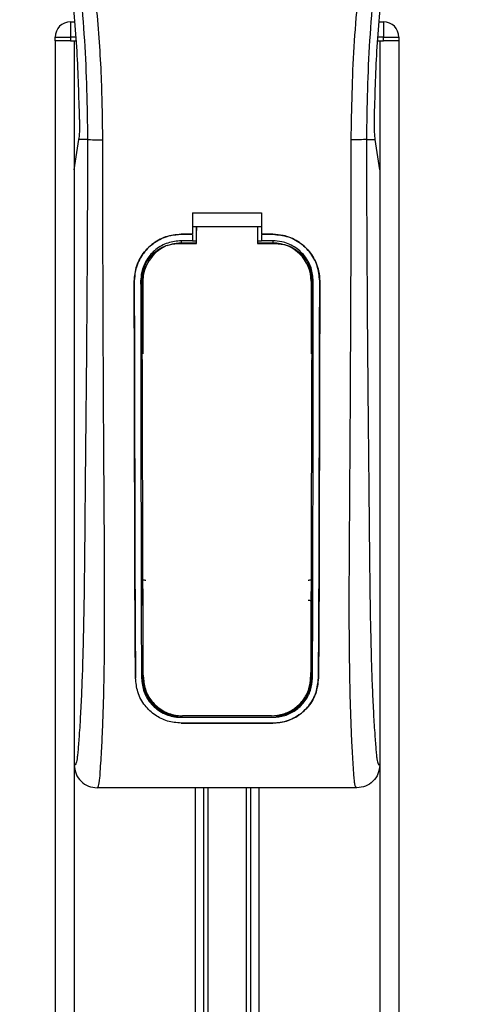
# Model space of a CAD drawing. Header units: millimetres. Extents: x 0 to 420, y 0 to 297.
# Tile 48 of 104: x 138.82 to 142.16, y 227.54 to 234.67. Entities that reach past the tile are written whole.
import ezdxf

# ---------------------------------------------------------------- set-up
doc = ezdxf.new("R2010")
doc.units = ezdxf.units.MM

msp = doc.modelspace()

# ---------------------------------------------------------------- linework, layer by layer
at = {"color": 7, "linetype": 'Continuous', "lineweight": 25}
for p, q in [((139.18249, 234.65336), (139.21184, 234.65336)), ((139.18249, 234.65336), (139.18249, 234.54283)), ((141.41887, 234.65336), (141.44822, 234.65336)), ((141.44822, 234.65336), (141.44822, 234.54283)), ((139.07197, 234.5152), (139.07197, 234.54283)), ((139.07197, 234.54283), (139.18249, 234.54283)), ((139.18249, 234.54283), (139.18249, 234.5152)), ((139.22131, 234.54283), (139.18249, 234.54283)), ((141.44822, 234.54283), (141.40941, 234.54283)), ((141.44822, 234.5152), (141.44822, 234.54283)), ((141.44822, 234.54283), (141.55874, 234.54283)), ((141.55874, 234.54283), (141.55874, 234.5152)), ((139.07197, 234.5152), (139.07197, 199.1477)), ((139.18249, 234.5152), (139.07197, 234.5152)), ((139.18249, 234.5152), (139.22367, 234.5152)), ((139.21012, 234.5152), (139.21012, 199.1477)), ((139.21012, 234.5152), (139.22367, 234.5152)), ((141.40704, 234.5152), (141.42059, 234.5152)), ((141.40704, 234.5152), (141.44822, 234.5152)), ((141.42059, 234.5152), (141.42059, 199.1477)), ((141.55874, 234.5152), (141.44822, 234.5152)), ((141.55874, 234.5152), (141.55874, 199.1477)), ((139.21012, 233.58128), (139.24228, 233.80233)), ((139.24228, 233.80233), (139.24266, 233.805)), ((139.30671, 233.80233), (139.24228, 233.80233)), ((141.324, 233.80233), (141.38844, 233.80233)), ((141.38844, 233.80233), (141.38805, 233.805)), ((141.42059, 233.58128), (141.38844, 233.80233)), ((139.21012, 233.58128), (139.21012, 229.27086)), ((141.42059, 233.58128), (141.42059, 229.27086)), ((140.06668, 233.26987), (140.56403, 233.26987)), ((140.06668, 233.26987), (140.06668, 233.11461)), ((140.56403, 233.26987), (140.56403, 233.11461)), ((139.98379, 233.11461), (140.06668, 233.11461)), ((139.98379, 233.11437), (139.98379, 233.11461)), ((140.06668, 233.11437), (139.98379, 233.11437)), ((140.06668, 233.16987), (140.09433, 233.16987)), ((140.09433, 233.17032), (140.53642, 233.17031)), ((140.09433, 233.17032), (140.09433, 233.14133)), ((140.53642, 233.16987), (140.56403, 233.16987)), ((140.56403, 233.11461), (140.64693, 233.11461)), ((140.64693, 233.11437), (140.56403, 233.11437)), ((140.64693, 233.11437), (140.64693, 233.11461)), ((140.06668, 233.06789), (139.98379, 233.06789)), ((139.98379, 233.06789), (139.98379, 233.05173)), ((139.98379, 233.05173), (140.09433, 233.05173)), ((140.06668, 233.11014), (140.06668, 233.06789)), ((140.09433, 233.06552), (140.06668, 233.06552)), ((140.56403, 233.06552), (140.53642, 233.06552)), ((140.53642, 233.05173), (140.64693, 233.05173)), ((140.56403, 233.11014), (140.56403, 233.06789)), ((140.64693, 233.06789), (140.56403, 233.06789)), ((140.64693, 233.06789), (140.64693, 233.05173)), ((139.64433, 232.77441), (139.64408, 232.77441)), ((139.69064, 232.77446), (139.70651, 232.77446)), ((139.70651, 232.77446), (139.70651, 232.2485)), ((140.9242, 232.77446), (140.9242, 232.2485)), ((140.94007, 232.77446), (140.9242, 232.77446)), ((140.98639, 232.77441), (140.98663, 232.77441)), ((139.70651, 230.42681), (139.70651, 229.90085)), ((140.9242, 230.42681), (140.9242, 229.90085)), ((139.6536, 229.90057), (139.65334, 229.90057)), ((139.69684, 229.90085), (139.70651, 229.90085)), ((140.93387, 229.90085), (140.9242, 229.90085)), ((140.97711, 229.90057), (140.97737, 229.90057)), ((139.98379, 229.61622), (139.98379, 229.6201)), ((140.64693, 229.61622), (140.64693, 229.6201)), ((139.98379, 229.61622), (140.64693, 229.61622)), ((139.98379, 229.57431), (140.64693, 229.57431)), ((139.98379, 229.57431), (139.98379, 229.57403)), ((140.64693, 229.57403), (139.98379, 229.57403)), ((140.64693, 229.57431), (140.64693, 229.57403)), ((141.25424, 229.10508), (139.37648, 229.10508)), ((140.08602, 229.10508), (140.08602, 200.91608)), ((140.14592, 229.10508), (140.14592, 200.91608)), ((140.17765, 229.10508), (140.17765, 200.91608)), ((140.45306, 229.10508), (140.45306, 200.91608)), ((140.48479, 229.10508), (140.48479, 200.91608)), ((140.54469, 229.10508), (140.54469, 200.91608))]:
    msp.add_line(p, q, dxfattribs=at)
at = {"color": 7, "linetype": 'Continuous', "lineweight": 25, "flags": 128}
for points in [[(139.98379, 233.05173), (139.92969, 233.0464), (139.88004, 233.03159)], [(139.96723, 233.04875), (139.98381, 233.04875), (140.09433, 233.04874)], [(140.53642, 233.04873), (140.6469, 233.04874), (140.66348, 233.04874)]]:
    msp.add_lwpolyline(points, dxfattribs=at)
at = {"color": 7, "linetype": 'Continuous', "lineweight": 25}
for centre, radius, start, end in [((139.18249, 234.54283), 0.11052, 90, 180), ((141.44822, 234.54283), 0.11052, 0, 90), ((140.64693, 232.77446), 0.27727, 0, 90), ((139.98379, 232.77446), 0.27727, 113.878461, 180), ((139.98379, 229.90085), 0.27727, 180, 265.510795), ((140.64693, 229.90085), 0.27727, 274.489205, 0)]:
    msp.add_arc(centre, radius, start, end, dxfattribs=at)
for points, knots in [([(138.8313, 239.94094), (138.81479, 239.91687), (138.76479, 239.84399), (138.68238, 239.70471), (138.5965, 239.51768), (138.53056, 239.31348), (138.4851, 239.07511), (138.46956, 238.8039), (138.48926, 238.50645), (138.54324, 238.16183), (138.63494, 237.77337), (138.78067, 237.25459), (138.94349, 236.64656), (139.10036, 235.94427), (139.21847, 235.23493), (139.29382, 234.51995), (139.30241, 234.04149), (139.30671, 233.80233)], [0, 0, 0, 0, 0.0171315, 0.0518789, 0.0867888, 0.1216172, 0.1567305, 0.2033881, 0.2503481, 0.2972709, 0.3674165, 0.4376773, 0.5502447, 0.6628473, 0.7753466, 0.8877074, 1, 1, 1, 1]), ([(139.41681, 233.79866), (139.41468, 233.96079), (139.41034, 234.29215), (139.37156, 234.79582), (139.31058, 235.30402), (139.23512, 235.74544), (139.15762, 236.12132), (139.08882, 236.42138), (139.0136, 236.71948), (138.93061, 237.0276), (138.8592, 237.28114), (138.80652, 237.46472), (138.77991, 237.55818), (138.7549, 237.64631), (138.73321, 237.72311), (138.71189, 237.8), (138.69293, 237.87189), (138.67337, 237.94844), (138.65538, 238.02203), (138.63893, 238.09264), (138.62402, 238.16026), (138.59926, 238.28005), (138.57024, 238.44734), (138.54548, 238.66824), (138.53874, 238.88386), (138.55217, 239.09861), (138.58951, 239.30852), (138.64987, 239.51176), (138.73164, 239.70194), (138.80338, 239.83071), (138.85321, 239.91129), (138.87112, 239.93883), (138.87979, 239.95215)], [0, 0, 0, 0, 0.0757702, 0.15485711, 0.23590506, 0.31485054, 0.36399108, 0.41519555, 0.45865907, 0.50762015, 0.56426777, 0.58171923, 0.5968623, 0.60967945, 0.62453602, 0.63416312, 0.64698127, 0.65929869, 0.67111214, 0.6824202, 0.69322322, 0.70352316, 0.73970395, 0.77276709, 0.80790749, 0.84137847, 0.87484774, 0.91020132, 0.94506666, 0.98012916, 0.9903909, 1, 1, 1, 1]), ([(141.2139, 233.79866), (141.21789, 234.02342), (141.22587, 234.47287), (141.2954, 235.14386), (141.39134, 235.73393), (141.49958, 236.24507), (141.57796, 236.56739), (141.63289, 236.77823), (141.65863, 236.87496), (141.68397, 236.96822), (141.70917, 237.05944), (141.7356, 237.15391), (141.7643, 237.25549), (141.79922, 237.37763), (141.83636, 237.50726), (141.87474, 237.64258), (141.91188, 237.77352), (141.95009, 237.91819), (141.98739, 238.07088), (142.03161, 238.27519), (142.07249, 238.52105), (142.0943, 238.81348), (142.08425, 239.03906), (142.06036, 239.20105), (142.03905, 239.3045), (142.01159, 239.40838), (141.97913, 239.50724), (141.94079, 239.60466), (141.89836, 239.69762), (141.85222, 239.78685), (141.80233, 239.87232), (141.76844, 239.92423), (141.75022, 239.95215)], [0, 0, 0, 0, 0.1050162, 0.2100001, 0.3148093, 0.3841756, 0.4540228, 0.4697491, 0.4859574, 0.5007826, 0.5148922, 0.5301685, 0.5466097, 0.5642069, 0.5895177, 0.6096146, 0.6299353, 0.6531323, 0.6795668, 0.7034488, 0.7509822, 0.7962784, 0.8412589, 0.8577085, 0.8747396, 0.8922462, 0.9101144, 0.9261934, 0.9450023, 0.962977, 0.9800887, 1, 1, 1, 1]), ([(141.7994, 239.94095), (141.81591, 239.91688), (141.86592, 239.844), (141.94833, 239.70471), (142.03421, 239.51768), (142.10015, 239.31348), (142.14562, 239.07511), (142.16116, 238.8039), (142.14145, 238.50645), (142.08748, 238.16183), (141.99577, 237.77337), (141.85004, 237.25459), (141.68722, 236.64656), (141.53035, 235.94427), (141.41225, 235.23493), (141.33689, 234.51995), (141.3283, 234.04149), (141.324, 233.80233)], [0, 0, 0, 0, 0.0171351, 0.0518824, 0.0867922, 0.1216204, 0.1567336, 0.2033911, 0.2503509, 0.2972735, 0.3674188, 0.4376794, 0.5502464, 0.6628485, 0.7753474, 0.8877078, 1, 1, 1, 1]), ([(139.24869, 233.94707), (139.24415, 234.11186), (139.23505, 234.44183), (139.19094, 234.93639), (139.12668, 235.43045), (139.06611, 235.75778), (139.03579, 235.92159)], [0, 0, 0, 0, 0.2486567, 0.4978798, 0.7487052, 1, 1, 1, 1]), ([(141.38202, 233.94707), (141.38657, 234.11186), (141.39566, 234.44183), (141.43978, 234.93639), (141.50403, 235.43045), (141.5646, 235.75778), (141.59492, 235.92159)], [0, 0, 0, 0, 0.2486567, 0.4978798, 0.7487052, 1, 1, 1, 1]), ([(139.24869, 233.94707), (139.24876, 233.92857), (139.24889, 233.89158), (139.24669, 233.84011), (139.24404, 233.81696), (139.24266, 233.805)], [0, 0, 0, 0, 0.3260001, 0.6519821, 1, 1, 1, 1]), ([(141.38805, 233.805), (141.38675, 233.81616), (141.38416, 233.83848), (141.38185, 233.88935), (141.38196, 233.92752), (141.38202, 233.94707)], [0, 0, 0, 0, 0.3277767, 0.6555996, 1, 1, 1, 1]), ([(139.30671, 233.80233), (139.30595, 233.58244), (139.30449, 233.15651), (139.30066, 232.51888), (139.29527, 231.88867), (139.28974, 231.38004), (139.28641, 230.99739), (139.28412, 230.74091), (139.28099, 230.48745), (139.27677, 230.24707), (139.27138, 230.02948), (139.26467, 229.83593), (139.25662, 229.66043), (139.24772, 229.51294), (139.24015, 229.40907), (139.23454, 229.34762), (139.23047, 229.31439), (139.22608, 229.29281), (139.21932, 229.27294), (139.21389, 229.27171), (139.21012, 229.27086)], [0, 0, 0, 0, 0.1345803, 0.2606891, 0.3908258, 0.5218164, 0.5741497, 0.6260119, 0.6794971, 0.7306436, 0.7758676, 0.8176431, 0.8578189, 0.896894, 0.9271554, 0.9404322, 0.9512566, 0.9620129, 0.9737095, 1, 1, 1, 1]), ([(139.30671, 233.80233), (139.30923, 233.80189), (139.31446, 233.80098), (139.34047, 233.79978), (139.37628, 233.79892), (139.40362, 233.79874), (139.41681, 233.79866)], [0, 0, 0, 0, 0.2412013, 0.5, 0.7587987, 1, 1, 1, 1]), ([(139.37648, 229.10508), (139.38, 229.10719), (139.38739, 229.11163), (139.39452, 229.16167), (139.40015, 229.24267), (139.40458, 229.3179), (139.40799, 229.37675), (139.40965, 229.40555), (139.41122, 229.4349), (139.41327, 229.47836), (139.41611, 229.5441), (139.41868, 229.61221), (139.42099, 229.68269), (139.42305, 229.75553), (139.42486, 229.83072), (139.4264, 229.90827), (139.42787, 229.99691), (139.42899, 230.10367), (139.42966, 230.23588), (139.42989, 230.39183), (139.42966, 230.57192), (139.42898, 230.77618), (139.42785, 231.00418), (139.42622, 231.25672), (139.42435, 231.52316), (139.42265, 231.79749), (139.42118, 232.07309), (139.41993, 232.35292), (139.41888, 232.63349), (139.41805, 232.907), (139.41741, 233.1631), (139.41698, 233.3842), (139.41676, 233.5631), (139.41665, 233.69469), (139.41677, 233.76891), (139.41681, 233.79866)], [0, 0, 0, 0, 0.0298605, 0.062661, 0.0824207, 0.1065055, 0.1214363, 0.1269566, 0.1277359, 0.1429311, 0.1582172, 0.1736223, 0.1891751, 0.2049044, 0.2208385, 0.2370044, 0.2534273, 0.275546, 0.3020067, 0.3328988, 0.3683202, 0.4083393, 0.4529465, 0.5020123, 0.5563269, 0.6093284, 0.6630895, 0.718023, 0.7733257, 0.8273697, 0.8780517, 0.923096, 0.956626, 0.9826179, 1, 1, 1, 1]), ([(141.25424, 229.10508), (141.25048, 229.10734), (141.24477, 229.11077), (141.23895, 229.14138), (141.23454, 229.18277), (141.22997, 229.2486), (141.22503, 229.33131), (141.21976, 229.42773), (141.21443, 229.5437), (141.20956, 229.68268), (141.20569, 229.83119), (141.20194, 230.03998), (141.2006, 230.21886), (141.20023, 230.36046), (141.20017, 230.40852), (141.20016, 230.45761), (141.2002, 230.50771), (141.2003, 230.55882), (141.20046, 230.62007), (141.20092, 230.70855), (141.20147, 230.7984), (141.202, 230.88202), (141.20241, 230.94388), (141.20285, 231.01161), (141.20335, 231.08516), (141.20389, 231.16452), (141.20514, 231.34635), (141.20717, 231.64645), (141.20944, 232.06141), (141.21121, 232.49651), (141.21325, 232.92472), (141.2149, 233.35983), (141.21424, 233.64835), (141.2139, 233.79866)], [0, 0, 0, 0, 0.0309601, 0.0470935, 0.0633299, 0.0859793, 0.1072653, 0.1278389, 0.1583054, 0.1892525, 0.2209093, 0.2534961, 0.3188256, 0.3281418, 0.3376388, 0.3473178, 0.3571797, 0.367225, 0.377454, 0.3932487, 0.4192536, 0.4302031, 0.4422954, 0.4555298, 0.4699033, 0.4854101, 0.5020411, 0.5764995, 0.6616013, 0.7455969, 0.8314042, 0.9121632, 1, 1, 1, 1]), ([(141.324, 233.80233), (141.32148, 233.80189), (141.31625, 233.80098), (141.29024, 233.79978), (141.25443, 233.79892), (141.22709, 233.79874), (141.2139, 233.79866)], [0, 0, 0, 0, 0.2412013, 0.5, 0.7587987, 1, 1, 1, 1]), ([(141.324, 233.80233), (141.32476, 233.58244), (141.32622, 233.15651), (141.33005, 232.51888), (141.33544, 231.88867), (141.34097, 231.38004), (141.3443, 230.99739), (141.34659, 230.74091), (141.34972, 230.48745), (141.35394, 230.24707), (141.35933, 230.02948), (141.36604, 229.83593), (141.37409, 229.66043), (141.38299, 229.51294), (141.39056, 229.40907), (141.39617, 229.34762), (141.40025, 229.31439), (141.40463, 229.29281), (141.41139, 229.27294), (141.41683, 229.27171), (141.42059, 229.27086)], [0, 0, 0, 0, 0.1345803, 0.2606891, 0.3908258, 0.5218164, 0.5741497, 0.6260119, 0.6794971, 0.7306436, 0.7758676, 0.8176431, 0.8578189, 0.896894, 0.9271554, 0.9404322, 0.9512566, 0.9620129, 0.9737095, 1, 1, 1, 1]), ([(139.64408, 232.77441), (139.64778, 232.81263), (139.65518, 232.88907), (139.7137, 232.99106), (139.79995, 233.06802), (139.89556, 233.1088), (139.95872, 233.11296), (139.98379, 233.11461)], [0, 0, 0, 0, 0.2148442, 0.4296944, 0.6444289, 0.8588775, 1, 1, 1, 1]), ([(139.98379, 233.11437), (139.94566, 233.11063), (139.86941, 233.10314), (139.7678, 233.04473), (139.69103, 232.95881), (139.6501, 232.86318), (139.64598, 232.7998), (139.64433, 232.77441)], [0, 0, 0, 0, 0.214095, 0.4281873, 0.6423212, 0.8567424, 1, 1, 1, 1]), ([(140.09433, 233.04874), (140.09433, 233.05568), (140.09433, 233.0962), (140.09433, 233.13673), (140.09433, 233.17032)], [0, 0, 0, 0, 0.1712419, 1, 1, 1, 1]), ([(140.09433, 233.04738), (140.09433, 233.05441), (140.09433, 233.08572), (140.09433, 233.11704), (140.09433, 233.14133)], [0, 0, 0, 0, 0.22444922, 1, 1, 1, 1]), ([(140.53642, 233.17031), (140.53642, 233.13673), (140.53642, 233.0962), (140.53642, 233.05567), (140.53642, 233.04873)], [0, 0, 0, 0, 0.828615, 1, 1, 1, 1]), ([(140.64693, 233.11461), (140.68507, 233.11087), (140.76135, 233.10338), (140.86307, 233.04496), (140.9399, 232.95893), (140.98085, 232.86321), (140.98498, 232.79979), (140.98663, 232.77441)], [0, 0, 0, 0, 0.2140417, 0.428078, 0.6423732, 0.8568778, 1, 1, 1, 1]), ([(140.98639, 232.77441), (140.98269, 232.8126), (140.9753, 232.889), (140.91682, 232.99087), (140.83067, 233.06779), (140.73514, 233.10856), (140.672, 233.11272), (140.64693, 233.11437)], [0, 0, 0, 0, 0.2148479, 0.4297059, 0.6442694, 0.8587571, 1, 1, 1, 1]), ([(139.98379, 233.06789), (139.95086, 233.06465), (139.88501, 233.05819), (139.79724, 233.00775), (139.73095, 232.93352), (139.69565, 232.85098), (139.69207, 232.79631), (139.69064, 232.77446)], [0, 0, 0, 0, 0.21417222, 0.42834084, 0.64261733, 0.85715137, 1, 1, 1, 1]), ([(139.70116, 232.78389), (139.70405, 232.81353), (139.70982, 232.8728), (139.7552, 232.9518), (139.82211, 233.01172), (139.89704, 233.04398), (139.94704, 233.04737), (139.96723, 233.04875)], [0, 0, 0, 0, 0.2133277, 0.4266829, 0.6395459, 0.8543822, 1, 1, 1, 1]), ([(140.94007, 232.77446), (140.93686, 232.80745), (140.93044, 232.87343), (140.87987, 232.96141), (140.80541, 233.02778), (140.72296, 233.06289), (140.66851, 233.06647), (140.64693, 233.06789)], [0, 0, 0, 0, 0.2149666, 0.4299412, 0.6447022, 0.8591569, 1, 1, 1, 1]), ([(140.66348, 233.04874), (140.69348, 233.04579), (140.75348, 233.03991), (140.83336, 232.99408), (140.8935, 232.92665), (140.92511, 232.85224), (140.92828, 232.80321), (140.92953, 232.78388)], [0, 0, 0, 0, 0.2155917, 0.4312275, 0.6458938, 0.860392, 1, 1, 1, 1]), ([(139.65334, 229.90057), (139.65271, 229.97195), (139.65146, 230.11473), (139.64973, 230.41206), (139.64802, 230.96884), (139.64621, 231.78218), (139.64479, 232.44365), (139.64408, 232.77441)], [0, 0, 0, 0, 0.0777426, 0.1555294, 0.313984, 0.6569639, 1, 1, 1, 1]), ([(139.64433, 232.77441), (139.64477, 232.53406), (139.64567, 232.05338), (139.64739, 231.45458), (139.6484, 230.97365), (139.64927, 230.6118), (139.6507, 230.24982), (139.65263, 230.01691), (139.6536, 229.90057)], [0, 0, 0, 0, 0.2490164, 0.4980152, 0.6229127, 0.7477829, 0.8740258, 1, 1, 1, 1]), ([(139.69064, 232.77446), (139.69093, 232.53413), (139.6915, 232.05332), (139.69269, 231.45445), (139.69337, 230.97348), (139.69398, 230.61178), (139.69491, 230.24996), (139.6962, 230.01714), (139.69684, 229.90085)], [0, 0, 0, 0, 0.2490176, 0.498185, 0.6230408, 0.7478694, 0.8740688, 1, 1, 1, 1]), ([(139.71007, 229.90645), (139.70963, 229.99671), (139.70876, 230.17731), (139.70739, 230.55519), (139.70578, 231.13434), (139.70349, 231.90874), (139.70194, 232.49218), (139.70116, 232.78389)], [0, 0, 0, 0, 0.09783573, 0.19577463, 0.39589, 0.69794891, 1, 1, 1, 1]), ([(140.92953, 232.78388), (140.92898, 232.57172), (140.92788, 232.14727), (140.92582, 231.45557), (140.92418, 230.83846), (140.92267, 230.36792), (140.92161, 230.10164), (140.92096, 229.9715), (140.92064, 229.90645)], [0, 0, 0, 0, 0.2195551, 0.4392381, 0.7185293, 0.858393, 0.9292119, 1, 1, 1, 1]), ([(140.93387, 229.90085), (140.93427, 229.96782), (140.93506, 230.10178), (140.93616, 230.38064), (140.9374, 230.9322), (140.93863, 231.75496), (140.93959, 232.4346), (140.94007, 232.77446)], [0, 0, 0, 0, 0.0730832, 0.1462031, 0.2950753, 0.6474953, 1, 1, 1, 1]), ([(140.97711, 229.90057), (140.97771, 229.96754), (140.9789, 230.1015), (140.98058, 230.38035), (140.98224, 230.87296), (140.98394, 231.69602), (140.98548, 232.37549), (140.98639, 232.77441)], [0, 0, 0, 0, 0.0730778, 0.1461922, 0.2950561, 0.5861196, 1, 1, 1, 1]), ([(140.98663, 232.77441), (140.98618, 232.53407), (140.98529, 232.0534), (140.98356, 231.45462), (140.98255, 230.97373), (140.98168, 230.61193), (140.98026, 230.25006), (140.97833, 230.01699), (140.97737, 229.90057)], [0, 0, 0, 0, 0.2490415, 0.4980658, 0.6229723, 0.7478523, 0.8740546, 1, 1, 1, 1]), ([(139.69392, 232.23496), (139.69393, 232.2264), (139.69402, 232.17062), (139.69411, 232.1065), (139.6942, 232.05095), (139.69421, 232.0426)], [0, 0, 0, 0, 0.1334237, 0.8696656, 1, 1, 1, 1]), ([(139.7027, 232.21528), (139.70193, 232.2159), (139.69871, 232.21843), (139.69506, 232.22529), (139.69431, 232.23166), (139.69392, 232.23496)], [0, 0, 0, 0, 0.13324279, 0.55133919, 1, 1, 1, 1]), ([(140.93679, 232.23496), (140.93645, 232.23188), (140.93578, 232.22572), (140.93227, 232.21881), (140.92894, 232.21609), (140.92802, 232.21534)], [0, 0, 0, 0, 0.4197308, 0.8394614, 1, 1, 1, 1]), ([(139.69421, 232.0426), (139.69454, 232.0457), (139.69519, 232.05189), (139.69874, 232.05889), (139.70214, 232.06166), (139.70312, 232.06246)], [0, 0, 0, 0, 0.4160512, 0.8321625, 1, 1, 1, 1]), ([(140.92759, 232.06251), (140.92842, 232.06186), (140.93167, 232.0593), (140.93538, 232.05235), (140.93611, 232.04595), (140.9365, 232.0426)], [0, 0, 0, 0, 0.1394793, 0.5506459, 1, 1, 1, 1]), ([(139.69659, 230.63539), (139.69738, 230.63627), (139.6992, 230.63829), (139.70223, 230.64151), (139.70474, 230.64412), (139.70623, 230.64562), (139.70651, 230.64591)], [0, 0, 0, 0, 0.23957, 0.5510243, 0.9142459, 1, 1, 1, 1]), ([(139.69659, 230.63539), (139.69661, 230.62673), (139.69673, 230.56888), (139.69689, 230.50264), (139.69705, 230.44524), (139.69707, 230.43679)], [0, 0, 0, 0, 0.13047134, 0.87197417, 1, 1, 1, 1]), ([(139.72728, 230.60799), (139.72417, 230.60796), (139.71795, 230.60789), (139.70922, 230.61168), (139.70225, 230.61791), (139.69751, 230.62615), (139.69689, 230.63232), (139.69659, 230.63539)], [0, 0, 0, 0, 0.19951847, 0.39901593, 0.59909925, 0.80028428, 1, 1, 1, 1]), ([(140.93412, 230.63539), (140.93381, 230.63228), (140.93318, 230.62605), (140.92835, 230.61775), (140.92127, 230.61153), (140.91255, 230.60786), (140.90643, 230.60795), (140.90344, 230.60799)], [0, 0, 0, 0, 0.2023246, 0.4046539, 0.6067659, 0.8079877, 1, 1, 1, 1]), ([(140.9242, 230.64591), (140.92569, 230.64439), (140.92837, 230.64165), (140.93168, 230.6381), (140.9335, 230.63608), (140.93412, 230.63539)], [0, 0, 0, 0, 0.4489749, 0.8121966, 1, 1, 1, 1]), ([(140.93364, 230.43679), (140.93366, 230.44524), (140.93382, 230.50264), (140.93398, 230.56888), (140.93411, 230.62673), (140.93412, 230.63539)], [0, 0, 0, 0, 0.1280258, 0.8695287, 1, 1, 1, 1]), ([(139.70651, 230.42681), (139.70508, 230.42827), (139.70244, 230.43097), (139.69929, 230.43434), (139.69758, 230.43623), (139.69707, 230.43679)], [0, 0, 0, 0, 0.4562153, 0.8385917, 1, 1, 1, 1]), ([(140.90319, 230.46435), (140.90627, 230.46437), (140.91243, 230.46442), (140.92105, 230.46066), (140.92795, 230.45449), (140.93272, 230.44623), (140.93333, 230.43997), (140.93364, 230.43679)], [0, 0, 0, 0, 0.19724551, 0.39447933, 0.59223857, 0.79226576, 1, 1, 1, 1]), ([(140.93364, 230.43679), (140.93296, 230.43604), (140.93125, 230.43415), (140.92834, 230.43105), (140.92587, 230.42849), (140.92443, 230.42704), (140.9242, 230.42681)], [0, 0, 0, 0, 0.2159047, 0.5437839, 0.9261602, 1, 1, 1, 1]), ([(139.71007, 229.90645), (139.71381, 229.87294), (139.72128, 229.80594), (139.77613, 229.71892), (139.85561, 229.65593), (139.9345, 229.62976), (139.98037, 229.6279), (139.99297, 229.62739)], [0, 0, 0, 0, 0.2333586, 0.4666154, 0.700476, 0.9177481, 1, 1, 1, 1]), ([(140.63774, 229.62738), (140.66707, 229.63005), (140.72567, 229.63538), (140.80472, 229.67632), (140.86926, 229.73858), (140.9123, 229.81835), (140.91799, 229.87837), (140.92064, 229.90645)], [0, 0, 0, 0, 0.1905868, 0.3807478, 0.5820906, 0.8045106, 1, 1, 1, 1]), ([(139.98379, 229.57403), (139.95008, 229.57706), (139.88276, 229.58312), (139.7917, 229.62961), (139.71627, 229.70092), (139.66415, 229.79444), (139.65683, 229.86635), (139.65334, 229.90057)], [0, 0, 0, 0, 0.1867018, 0.3729124, 0.5722054, 0.7963772, 1, 1, 1, 1]), ([(139.69684, 229.90085), (139.70075, 229.86632), (139.70855, 229.79728), (139.76521, 229.70792), (139.84706, 229.64381), (139.92687, 229.61833), (139.97223, 229.61665), (139.98379, 229.61622)], [0, 0, 0, 0, 0.2365907, 0.4730955, 0.7094684, 0.9259916, 1, 1, 1, 1]), ([(140.64693, 229.61622), (140.67633, 229.61888), (140.73507, 229.62419), (140.81445, 229.66498), (140.87984, 229.7273), (140.92478, 229.80874), (140.93093, 229.87104), (140.93387, 229.90085)], [0, 0, 0, 0, 0.1873634, 0.3742734, 0.5733177, 0.7958103, 1, 1, 1, 1]), ([(140.97737, 229.90057), (140.97275, 229.86089), (140.96352, 229.78154), (140.8982, 229.67913), (140.80396, 229.6055), (140.712, 229.57637), (140.65989, 229.5745), (140.64693, 229.57403)], [0, 0, 0, 0, 0.2362426, 0.4723403, 0.7098627, 0.9278237, 1, 1, 1, 1]), ([(140.64693, 229.57431), (140.6805, 229.57732), (140.74755, 229.58333), (140.83823, 229.62946), (140.9136, 229.70027), (140.96611, 229.79372), (140.97355, 229.86598), (140.97711, 229.90057)], [0, 0, 0, 0, 0.1858018, 0.3710943, 0.5695952, 0.7939653, 1, 1, 1, 1]), ([(140.63774, 229.62738), (140.62561, 229.62738), (140.50718, 229.62738), (140.29226, 229.62739), (140.08946, 229.62739), (139.99297, 229.62739)], [0, 0, 0, 0, 0.0564649, 0.5510099, 1, 1, 1, 1]), ([(139.21012, 229.27086), (139.21263, 229.24911), (139.21765, 229.20561), (139.25617, 229.15085), (139.31113, 229.11258), (139.35467, 229.10761), (139.37648, 229.10512)], [0, 0, 0, 0, 0.2499459, 0.4997381, 0.749424, 1, 1, 1, 1]), ([(141.42059, 229.27086), (141.41808, 229.24911), (141.41306, 229.20561), (141.37454, 229.15085), (141.31959, 229.11258), (141.27605, 229.10761), (141.25424, 229.10512)], [0, 0, 0, 0, 0.2499459, 0.4997381, 0.749424, 1, 1, 1, 1])]:
    msp.add_open_spline(points, degree=3, knots=knots, dxfattribs=at)

doc.saveas('drawing.dxf')
